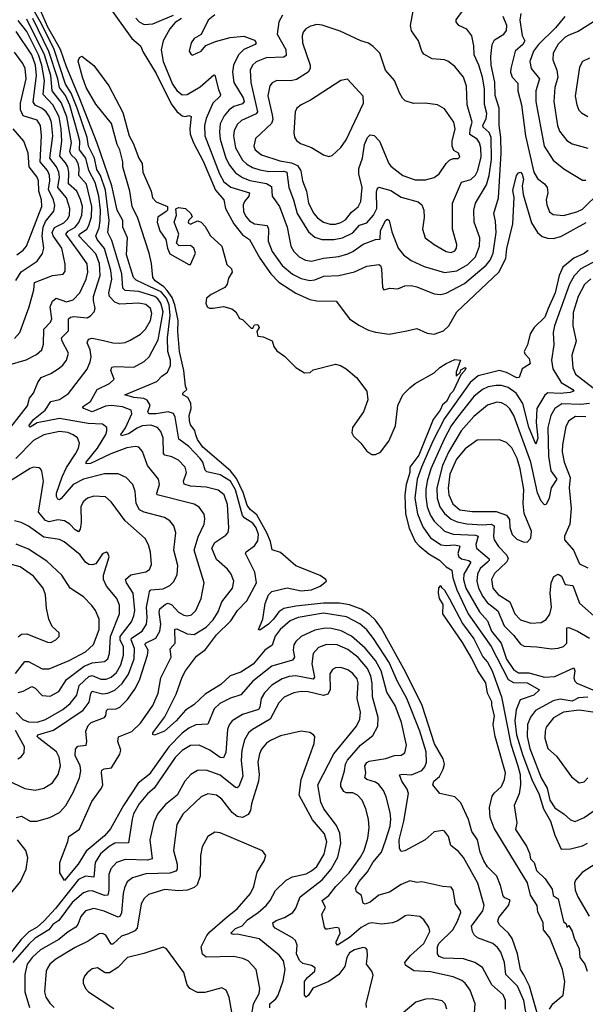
# Model space of a CAD drawing. Extents: x 1550320 to 1685906, y 509093 to 640511.
# Tile 123 of 256: x 1603515 to 1606791, y 568493 to 574198. Entities that reach past the tile are written whole.
import ezdxf

# ---------------------------------------------------------------- set-up
doc = ezdxf.new("R2010")
doc.units = 0

msp = doc.modelspace()

# ---------------------------------------------------------------- linework, layer by layer
at = {"layer": '0CON20XD'}
for points in [[(1606124.4, 573564.4), (1606135.2, 573605), (1606107.8, 573705), (1606103, 573813), (1606086, 573866), (1606035, 573927.5), (1605995, 573958.1), (1605975, 573966.5), (1605905, 573971.8), (1605855, 573999.2), (1605844.4, 574015), (1605825.6, 574075), (1605785, 574133.8), (1605777.8, 574165), (1605810.8, 574345)], [(1606328.7, 568465), (1606328.2, 568515), (1606315, 568548.1), (1606249.6, 568605), (1606195, 568706.5), (1606152, 568735), (1606085, 568756), (1605969.5, 568759.5), (1605945, 568770.5), (1605934.5, 568785), (1605935.5, 568825.5), (1605942.1, 568845), (1606023.6, 568925), (1606049.8, 568970.2), (1606070, 569025), (1606068.8, 569035), (1606039.2, 569075), (1606026.2, 569155), (1606015, 569172.5), (1605965, 569175.7), (1605845, 569203.2), (1605815, 569197.8), (1605775, 569207.8), (1605725, 569186.5), (1605656.9, 569143.1), (1605595, 569125.4), (1605545, 569083.8), (1605515, 569073.8), (1605505, 569079.2), (1605495, 569122.5), (1605465.4, 569145.4), (1605460.9, 569165), (1605481.1, 569205), (1605529.9, 569260.1), (1605561.1, 569315), (1605609.8, 569375), (1605636.3, 569445), (1605661, 569525), (1605665.2, 569565), (1605661.6, 569605), (1605637.3, 569695), (1605622.2, 569732.2), (1605595, 569766.2), (1605575, 569779.1), (1605525, 569794.7), (1605514.5, 569805), (1605520.4, 569835), (1605514.6, 569875), (1605525, 569894.4), (1605538.4, 569901.6), (1605635, 569917.3), (1605685, 569933.6), (1605723.7, 569936.3), (1605745, 569950.8), (1605754.6, 569995), (1605725.8, 570125), (1605690.3, 570225), (1605641.2, 570301.2), (1605608.3, 570425), (1605575, 570485.8), (1605515.9, 570555.9), (1605436.2, 570626.2), (1605377.1, 570657.1), (1605320.4, 570670.4), (1605285, 570671.7), (1605225, 570661.4), (1605144.5, 570625), (1605114.4, 570595.6), (1605103.3, 570575), (1605099.7, 570545), (1605106, 570505), (1605095, 570487.3), (1604975, 570451.4), (1604865.3, 570365), (1604795, 570286.5), (1604735, 570267.6), (1604673.4, 570236.6), (1604641.6, 570205), (1604604.5, 570115.5), (1604535, 570111.8), (1604495, 570093.1), (1604455, 570063.3), (1604377.7, 569985), (1604264.1, 569825), (1604200.5, 569775), (1604116, 569644), (1604040.3, 569509.7), (1604005, 569469.6), (1603899.4, 569380.6), (1603853.8, 569305), (1603775, 569210), (1603747.5, 569255), (1603746.2, 569315), (1603794.2, 569435.8), (1603800, 569465), (1603861.5, 569508.5), (1603932.4, 569667.6), (1603989.1, 569745), (1603995.4, 569765.4), (1603987.8, 569835), (1603991.2, 569848.8), (1604003.2, 569856.8), (1604046, 569864), (1604095, 569942.9), (1604100, 569965), (1604083.4, 570015), (1604087.1, 570042.9), (1604165, 570073.8), (1604215, 570121.9), (1604286.5, 570225), (1604317.2, 570295), (1604331.8, 570385), (1604391.6, 570505), (1604386.5, 570553.5), (1604415.9, 570585), (1604414.2, 570665.8), (1604425, 570668.1), (1604485, 570640.2), (1604524.8, 570635.2), (1604595, 570679.1), (1604635, 570720.4), (1604665, 570767.8), (1604685.3, 570825), (1604748.2, 570905), (1604754.6, 570945), (1604740.4, 570985), (1604718.5, 571015), (1604655, 571070), (1604628.1, 571135), (1604645, 571168.9), (1604709.5, 571210.5), (1604722.5, 571227.5), (1604726.1, 571253.9), (1604718.1, 571388.1), (1604699.2, 571445), (1604665, 571472.9), (1604595, 571489.8), (1604505, 571495.2), (1604467.4, 571507.4), (1604462.8, 571525), (1604480.4, 571575), (1604473.8, 571605), (1604435, 571646.8), (1604395, 571665.9), (1604355.3, 571675.3), (1604346.8, 571685), (1604345.3, 571775), (1604332, 571812), (1604313.3, 571835), (1604275, 571848.6), (1604225, 571844.4), (1604195, 571831.9), (1604145, 571798.4), (1604105, 571786), (1604101.2, 571795), (1604127.4, 571832.6), (1604164.1, 571915), (1604159.4, 571935), (1604110, 571955), (1604045, 571962.1), (1604011.2, 571958.8), (1603935, 571926.2), (1603885.7, 571945), (1603877.5, 571955), (1603924.9, 571985.1), (1603963.8, 572056.2), (1604035, 572090), (1604061.5, 572115), (1604043.1, 572165), (1604048, 572185), (1604065, 572189.2), (1604175, 572184.5), (1604235, 572217.8), (1604264.7, 572245.3), (1604316.3, 572343.7), (1604345.3, 572505), (1604332.7, 572555), (1604315, 572581.5), (1604297.4, 572595), (1604205, 572623.3), (1604125, 572629.5), (1604112, 572642), (1604105.7, 572725), (1604048.4, 572918.4), (1604024.9, 572964.9), (1604033, 573035), (1604010.9, 573210.9), (1603983.2, 573295), (1603960.6, 573330.6), (1603947.9, 573395), (1603912.3, 573465), (1603905.5, 573515), (1603847.3, 573685), (1603811.9, 573771.9), (1603779.9, 573825), (1603714.4, 574025), (1603641.3, 574175), (1603593.8, 574255)], [(1606451.7, 568415), (1606435, 568515.6), (1606398.2, 568598.2), (1606331.4, 568665), (1606323.4, 568735), (1606301.1, 568795), (1606282.4, 568822.4), (1606255.6, 568845), (1606167.4, 568877.4), (1606147.3, 568895), (1606137.8, 568915), (1606132.8, 568945), (1606198.3, 569035), (1606205.4, 569065.4), (1606168.9, 569195), (1606085, 569344.4), (1606057.4, 569377.4), (1606012.1, 569412.1), (1605998, 569465), (1605975, 569496.7), (1605965, 569500), (1605915, 569491.4), (1605863.6, 569446.4), (1605745, 569383.1), (1605725, 569378), (1605714.6, 569395), (1605712, 569445), (1605739.8, 569555), (1605766.8, 569715), (1605760.2, 569740.2), (1605728.2, 569785), (1605715, 569822.5), (1605732.9, 569827.1), (1605785, 569821.8), (1605845, 569847.7), (1605861.4, 569868.6), (1605871.1, 569895), (1605868.8, 569955), (1605833.4, 570075), (1605757.7, 570265), (1605702.5, 570362.5), (1605654.3, 570474.3), (1605565, 570611.9), (1605525, 570661.8), (1605485, 570696.9), (1605407.3, 570737.3), (1605275, 570760.2), (1605127.1, 570735), (1605081.8, 570715), (1605022.9, 570665), (1604995, 570625.6), (1604976.6, 570573.4), (1604934.6, 570545), (1604866.6, 570463.4), (1604795, 570418.3), (1604733.8, 570396.2), (1604679.2, 570345), (1604589.6, 570290.4), (1604522.6, 570227.4), (1604475, 570197.5), (1604420.8, 570135), (1604352.5, 570075), (1604295, 570052.2), (1604285.8, 570055.8), (1604285.6, 570065), (1604355, 570158.1), (1604420.1, 570289.9), (1604455, 570389.2), (1604475, 570424.4), (1604538.9, 570511.1), (1604590.6, 570549.4), (1604655, 570634.2), (1604736.9, 570715), (1604776, 570775), (1604830.1, 570829.9), (1604885.8, 570935), (1604877.7, 570997.7), (1604822.3, 571105), (1604826.7, 571115), (1604875, 571148.5), (1604895, 571178.6), (1604897.7, 571215), (1604885, 571253.6), (1604865, 571281.3), (1604819.4, 571309.4), (1604806, 571325), (1604765, 571473.2), (1604735.2, 571525), (1604675, 571561.2), (1604598, 571578), (1604588.5, 571588.5), (1604575.9, 571635), (1604560.6, 571655), (1604495, 571725.2), (1604436.9, 571766.9), (1604415.6, 571895), (1604405.4, 571915.4), (1604375, 571926.5), (1604305, 571913.8), (1604262, 571915), (1604257.3, 571925), (1604269.5, 571965), (1604253.2, 571993.2), (1604233, 572003), (1604175, 572009.1), (1604123.5, 572025), (1604308.9, 572101.1), (1604337.6, 572132.4), (1604370.8, 572155), (1604387.6, 572195), (1604387.7, 572225), (1604372.6, 572275), (1604370, 572355), (1604385.8, 572485), (1604380.7, 572545), (1604364.1, 572585), (1604335, 572620.6), (1604271.1, 572651.1), (1604189.2, 572689.2), (1604173.3, 572705), (1604134, 572835), (1604138.8, 572935), (1604112.9, 572995), (1604112.1, 573035), (1604079, 573095), (1604049.2, 573235), (1603962.7, 573482.7), (1603859.5, 573749.5), (1603785, 573924.7), (1603750.3, 574025), (1603708.8, 574101.2), (1603677.1, 574155), (1603636.9, 574246.9)], [(1604052.2, 574245), (1604165, 574088.9), (1604215, 574046.2), (1604230.2, 574010.2), (1604305, 573887.3), (1604391.1, 573711.1), (1604425, 573666.4), (1604455, 573640.7), (1604475, 573637.5), (1604495, 573643.5), (1604507.6, 573637.6), (1604500, 573565), (1604503, 573535), (1604521.7, 573485), (1604577.8, 573377.8), (1604649.7, 573209.7), (1604697.7, 573155), (1604707.3, 573105), (1604755, 573015.3), (1604805, 572952.4), (1604845, 572924.4), (1604905, 572815.4), (1604968.9, 572725), (1605016.4, 572676.4), (1605113.9, 572613.9), (1605195, 572576.2), (1605235, 572568.4), (1605348.1, 572568.1), (1605425.7, 572465.7), (1605478.3, 572428.3), (1605535, 572400), (1605575, 572387.8), (1605655, 572375.8), (1605757.5, 572395), (1605815, 572409.4), (1605875, 572382.2), (1605915, 572376.2), (1605970.6, 572395), (1606000, 572425), (1606046.9, 572505), (1606291.2, 572735), (1606331.1, 572815), (1606337.2, 572872.8), (1606371.1, 573015), (1606378.6, 573168.6), (1606371.2, 573208.8), (1606393.1, 573295), (1606405, 573311.2), (1606415, 573314), (1606425, 573303.3), (1606432.9, 573275), (1606425.6, 573235), (1606432.2, 573185), (1606480.5, 573020.5), (1606515, 572964.6), (1606541.5, 572941.5), (1606571.5, 572931.5), (1606605, 572930), (1606649, 572941), (1606796.7, 573023.3)], [(1604645, 574226.9), (1604606.4, 574195), (1604565, 574113.3), (1604525, 574088.8), (1604508, 574065), (1604496.7, 574016.7), (1604507, 573997), (1604515, 573993.3), (1604565, 574016), (1604592.1, 574047.9), (1604648.6, 574071.4), (1604734.8, 574095.2), (1604812.8, 574102.8), (1604875, 574080), (1604884.4, 574065), (1604877.8, 574055), (1604813.8, 574025), (1604782.5, 573995), (1604753, 573935), (1604747.3, 573895), (1604755.3, 573835), (1604809.3, 573745), (1604815.6, 573725), (1604805, 573711.2), (1604755, 573695.2), (1604728.4, 573675), (1604698.7, 573641.3), (1604676, 573595), (1604671.3, 573548.7), (1604675.2, 573505), (1604709.3, 573395), (1604729.8, 573355), (1604765, 573311.6), (1604805, 573283.9), (1604847.2, 573267.2), (1604945, 573249), (1604972.4, 573232.4), (1604977.7, 573175), (1605019.1, 573115), (1605063.7, 572995), (1605085.5, 572885), (1605102.5, 572855), (1605132.9, 572825), (1605171.2, 572805), (1605205, 572798.8), (1605275, 572815.8), (1605364.3, 572825.7), (1605415, 572841.8), (1605445, 572854.7), (1605505, 572898), (1605575, 572924.4), (1605603.6, 572926.4), (1605605, 572977.5), (1605635, 573035.6), (1605645, 573042.9), (1605655.5, 573035), (1605669.8, 572969.8), (1605707.3, 572875), (1605738.9, 572835), (1605782.4, 572802.4), (1605857.8, 572767.8), (1605975, 572734.2), (1606047.7, 572742.3), (1606111.3, 572778.7), (1606155.2, 572825), (1606178.4, 572885), (1606181.2, 572935), (1606147.9, 573025), (1606146.2, 573095), (1606155.5, 573135), (1606218.4, 573241.6), (1606234.9, 573295.1), (1606247.1, 573387.1), (1606245.4, 573515.4), (1606234.3, 573545), (1606199.4, 573575), (1606196.7, 573585), (1606216.4, 573626.4), (1606221.3, 573655), (1606206.4, 573706.4), (1606206.6, 573796.6), (1606195.2, 573865), (1606174.5, 573934.5), (1606146.6, 573995), (1606146.4, 574046.4), (1606133.6, 574105), (1606105, 574143.6), (1606059.4, 574165), (1606042.9, 574185), (1606043.6, 574196.4), (1606078.1, 574245)], [(1603445, 572196.7), (1603552.3, 572227.7), (1603611.1, 572258.9), (1603641.9, 572285), (1603652.4, 572317.6), (1603654.7, 572405), (1603692.3, 572445), (1603701.6, 572465), (1603690.8, 572535), (1603705, 572567.1), (1603725, 572583.8), (1603785, 572562.8), (1603825, 572574.7), (1603863.3, 572615), (1603900.6, 572695), (1603908.4, 572735), (1603905, 572784.2), (1603854.6, 572854.6), (1603782.1, 572955), (1603795, 572973.4), (1603836.7, 572995), (1603857.8, 573022.2), (1603873.6, 573065), (1603878.2, 573115), (1603867.1, 573157.1), (1603845, 573204.7), (1603797.4, 573247.4), (1603798.4, 573315), (1603792.8, 573345), (1603779.6, 573369.6), (1603746.7, 573406.7), (1603759.3, 573495), (1603755, 573566), (1603742.4, 573635), (1603706.1, 573705), (1603650.2, 573765), (1603658, 573845), (1603643.7, 573935), (1603623.5, 573995), (1603555, 574129.2), (1603505, 574194.2)], [(1603462.5, 571837.5), (1603559, 571961), (1603572.3, 572005), (1603595, 572034.6), (1603618.9, 572095), (1603639.5, 572125), (1603695, 572148.2), (1603736.5, 572175), (1603763.6, 572196.4), (1603786.4, 572225), (1603796.7, 572265), (1603760.2, 572335), (1603756, 572354), (1603797.6, 572395), (1603797.8, 572465), (1603809.4, 572475), (1603827.9, 572477.9), (1603905, 572471.2), (1603925, 572482.2), (1603945.3, 572504.7), (1603951.8, 572525), (1603941.6, 572571.6), (1603942.6, 572595), (1603980, 572715), (1603976.9, 572785), (1603955, 572841.3), (1603857.9, 572945), (1603861.2, 572955), (1603902.8, 572985), (1603915.2, 573005), (1603930.3, 573055), (1603931.8, 573115), (1603900.7, 573245), (1603857, 573295), (1603859.6, 573335), (1603853, 573365), (1603839.6, 573389.6), (1603813.3, 573415), (1603805.7, 573435), (1603814.6, 573485), (1603788.4, 573635), (1603755, 573718.4), (1603702.9, 573785), (1603694.5, 573875), (1603657.3, 573995), (1603555, 574201.1)], [(1603495, 569575.3), (1603525, 569583.6), (1603575, 569554.1), (1603613.3, 569553.3), (1603689.2, 569575), (1603744.4, 569605), (1603781.2, 569645), (1603825, 569720), (1603860.6, 569805), (1603868, 569845), (1603864.2, 569875), (1603835.2, 569935), (1603837.8, 569972.2), (1603852.3, 569987.7), (1603898.8, 569995), (1603903.8, 570015), (1603897.5, 570075), (1603911.3, 570108.7), (1603929.4, 570125), (1604005, 570154.5), (1604012.9, 570167.1), (1604017.1, 570195), (1604025, 570203.6), (1604073.3, 570205), (1604095, 570215.4), (1604140, 570260), (1604181.9, 570318.1), (1604208.8, 570371.2), (1604255.8, 570515), (1604258.2, 570545), (1604240.5, 570575), (1604243.1, 570585), (1604302.8, 570615), (1604327.1, 570655), (1604332.5, 570695), (1604322.3, 570765), (1604325.9, 570784.1), (1604358.4, 570811.6), (1604375, 570816.3), (1604395, 570807.6), (1604433.6, 570765), (1604465, 570746.8), (1604485, 570744), (1604509.9, 570750.1), (1604535.2, 570774.8), (1604565.4, 570845), (1604582.3, 570935), (1604525.9, 571125), (1604548.8, 571201.2), (1604583.1, 571275), (1604587.7, 571305), (1604583.3, 571333.3), (1604555, 571373.5), (1604525, 571391.3), (1604310.8, 571445), (1604308.1, 571455), (1604324.6, 571505), (1604319.6, 571535), (1604255, 571614.3), (1604225.8, 571695.8), (1604205, 571720.5), (1604185, 571725.4), (1604135, 571717.4), (1604041.7, 571681.7), (1603925, 571625.7), (1603900, 571625), (1603900.3, 571635), (1603965.1, 571714.9), (1604013.3, 571795), (1604020, 571815), (1604018.5, 571835), (1603995, 571853.6), (1603911.7, 571858.3), (1603745, 571887.6), (1603615, 571862), (1603575, 571837.8), (1603567.8, 571845), (1603595, 571881.3), (1603662.4, 571935), (1603694.7, 571985.3), (1603745, 571998.2), (1603797.2, 572032.8), (1603906.1, 572173.9), (1603923.6, 572215), (1603928.4, 572245), (1603923, 572285), (1603904.7, 572325), (1603912.6, 572347.4), (1603935, 572352.7), (1603999.7, 572339.7), (1604055, 572325.9), (1604095, 572324.7), (1604125, 572328.2), (1604155, 572340.3), (1604215, 572376.9), (1604243.2, 572405), (1604271.9, 572455), (1604280.2, 572495), (1604271.4, 572525), (1604245, 572547), (1604205, 572556.4), (1604095, 572548.9), (1604065, 572562.2), (1604034, 572595), (1604030, 572615), (1604049, 572695), (1604042.6, 572745), (1604005, 572871.8), (1603963.9, 572925), (1603956.1, 572945), (1603975, 572992.2), (1603981.7, 573035), (1603982.2, 573095), (1603972.3, 573175), (1603951.5, 573255), (1603914.4, 573325), (1603898, 573395), (1603861.8, 573445), (1603863.2, 573495), (1603851, 573539), (1603805, 573703.8), (1603779.1, 573759.1), (1603744.2, 573805), (1603734.7, 573855), (1603684.2, 574014.2), (1603591.3, 574205)], [(1604187.3, 574207.3), (1604207.3, 574185), (1604235, 574171.1), (1604285, 574173.5), (1604405, 574225.2)], [(1604452.1, 574205), (1604415, 574181.8), (1604384.2, 574145), (1604345.3, 574075), (1604333.6, 574023.6), (1604345.2, 573955), (1604399.2, 573825), (1604425, 573787.1), (1604455, 573762.7), (1604485, 573765.4), (1604560.3, 573809.7), (1604638.3, 573878.3), (1604645.8, 573875.8), (1604665.5, 573794.5), (1604677.7, 573765), (1604675.4, 573755), (1604634.2, 573715), (1604594, 573625), (1604585.2, 573584.8), (1604587.5, 573525), (1604672.5, 573305), (1604697.8, 573257.8), (1604737.8, 573227.8), (1604845.5, 573195), (1604842.3, 573175), (1604816.2, 573145), (1604808.4, 573125), (1604811.8, 573085), (1604826, 573055), (1604845, 573033.3), (1604875, 573016.2), (1604947.9, 573005), (1604955.8, 572985), (1604954.8, 572915), (1604977.6, 572855), (1605035, 572774.1), (1605095, 572724.2), (1605145, 572698.6), (1605195, 572686), (1605225, 572690.7), (1605277.2, 572712.8), (1605364.3, 572715.7), (1605455, 572736.4), (1605525, 572770.7), (1605595, 572778.9), (1605605, 572773.8), (1605611.5, 572755), (1605616, 572646), (1605625, 572633.8), (1605658.3, 572641.7), (1605705, 572638.9), (1605745, 572655.5), (1605781.8, 572658.2), (1605815, 572650.8), (1605915, 572609.2), (1605955, 572606.1), (1605985, 572613.2), (1606091, 572669), (1606216.4, 572775), (1606240.8, 572805), (1606258.4, 572845), (1606275.2, 572965), (1606271.5, 573031.5), (1606260.4, 573075), (1606288.2, 573165), (1606304.6, 573425.4), (1606302.5, 573515), (1606292.9, 573587.1), (1606292.9, 573685), (1606269.5, 573759.5), (1606267, 573837), (1606245.2, 573935), (1606243.3, 573985), (1606251.8, 574055), (1606265, 574080.8), (1606318.8, 574115), (1606334, 574135), (1606336, 574165), (1606315.8, 574215.8)], [(1605036.7, 574225), (1605015.5, 574185), (1605006.9, 574115), (1605056.4, 574025), (1605058.5, 573991.5), (1605045, 573981.9), (1604942.7, 573977.3), (1604885, 573954.1), (1604864.1, 573935), (1604850, 573905), (1604853.5, 573833.5), (1604892.4, 573665), (1604885, 573652.1), (1604799.1, 573615), (1604775, 573591.5), (1604757.5, 573555), (1604752.3, 573525), (1604764, 573455), (1604805, 573384.7), (1604830.7, 573360.7), (1604862.5, 573342.5), (1604905, 573327.9), (1604958.8, 573318.8), (1605045, 573320.4), (1605062.8, 573315), (1605073.8, 573225), (1605101.7, 573155), (1605122, 573075), (1605188.5, 572968.5), (1605225, 572938.4), (1605265, 572924.7), (1605335, 572924.3), (1605385, 572933.5), (1605445, 572963.2), (1605482.2, 573007.8), (1605525, 573020.8), (1605565, 573065.5), (1605582.9, 573105), (1605581.7, 573198.3), (1605585, 573216.2), (1605595, 573227.5), (1605665, 573207.5), (1605725, 573170.3), (1605822.8, 573142.8), (1605844.5, 573125), (1605856.2, 573095), (1605857.4, 573052.6), (1605847.3, 572985), (1605864.5, 572935), (1605915.4, 572895.4), (1605985, 572854.2), (1606015, 572850), (1606035, 572859.2), (1606045.6, 572875), (1606046.9, 572895), (1606021.1, 572985), (1606022.3, 573135), (1606073.8, 573256.2), (1606128.3, 573271.7), (1606155, 573297.1), (1606168.3, 573325), (1606187.1, 573402.9), (1606185.9, 573455), (1606177.4, 573485), (1606164.7, 573505), (1606122.9, 573532.9), (1606124.4, 573564.4)], [(1606418.1, 574235), (1606411.7, 574195), (1606425.9, 574105.9), (1606441.2, 574075), (1606429.5, 574055), (1606385.7, 574015), (1606359.2, 573915), (1606357.8, 573895), (1606367, 573865), (1606400.7, 573830.7), (1606400.8, 573785), (1606421.6, 573705), (1606445.2, 573525), (1606493.5, 573315), (1606515, 573277.3), (1606555, 573246.2), (1606570, 573225), (1606574.6, 573195), (1606564.7, 573155), (1606567.7, 573125), (1606583.5, 573085), (1606605, 573068.5), (1606665, 573063.9), (1606742.5, 573085), (1606775, 573100.3), (1606875, 573198)], [(1606672.7, 574217.3), (1606618.7, 574151.3), (1606520.8, 574055), (1606490.8, 574015), (1606470.3, 573955), (1606476.9, 573915), (1606525.3, 573855), (1606504.7, 573785), (1606504.1, 573725), (1606553.5, 573465), (1606605, 573384.5), (1606666.2, 573333.8), (1606775, 573268.6), (1606795, 573268.1)], [(1606838.2, 574185), (1606750.1, 574129.9), (1606695, 574109.4), (1606675, 574096), (1606635, 574057.1), (1606605.9, 574005), (1606602.2, 573965), (1606625.9, 573905.9), (1606632.2, 573865), (1606613.8, 573805), (1606609.4, 573725), (1606630.8, 573585), (1606641.7, 573551.7), (1606685, 573497.5), (1606715, 573478.8), (1606805, 573454.4)], [(1603485, 572350), (1603514.6, 572385), (1603570, 572535), (1603596.2, 572633.8), (1603600.4, 572675), (1603705, 572716.2), (1603765.7, 572724.3), (1603778.1, 572741.9), (1603777.5, 572782.5), (1603758.9, 572875), (1603709.3, 572945), (1603703, 572965), (1603715.6, 572994.4), (1603769.8, 573020.2), (1603793.4, 573045), (1603802.7, 573065), (1603804.3, 573105), (1603785, 573165.4), (1603735.5, 573225), (1603744.6, 573285), (1603740.6, 573315), (1603727.2, 573345), (1603689.9, 573395), (1603705.6, 573524.4), (1603698.4, 573601.6), (1603686.8, 573635), (1603667.3, 573665), (1603645, 573684), (1603603.4, 573703.4), (1603592.2, 573722.2), (1603612.2, 573875), (1603606.3, 573935), (1603585, 573994.7), (1603495, 574129.5)], [(1605314, 573014), (1605345, 573014.3), (1605375, 573022.3), (1605401.3, 573038.7), (1605437.4, 573082.6), (1605475.5, 573114.5), (1605490.6, 573145), (1605499.2, 573225), (1605478.9, 573305), (1605478.6, 573335), (1605500, 573395), (1605512.4, 573475), (1605530, 573515), (1605545, 573530.6), (1605567.5, 573527.5), (1605599.1, 573495), (1605652.7, 573365), (1605665, 573349.1), (1605734.4, 573295), (1605805, 573269.7), (1605865, 573269.6), (1605916.4, 573283.6), (1605945.2, 573304.8), (1605984.7, 573365.3), (1606005, 573384.4), (1606025, 573392.9), (1606055.5, 573394.5), (1606065, 573403.3), (1606056.7, 573425), (1606029.7, 573439.7), (1606020.5, 573465), (1606020.8, 573495), (1606036.4, 573565), (1606030.4, 573605), (1605975, 573681.9), (1605935.8, 573704.2), (1605864.4, 573714.4), (1605795, 573712.5), (1605748.3, 573728.3), (1605732.8, 573742.8), (1605715, 573774.2), (1605686.7, 573846.7), (1605633.6, 573905), (1605600.8, 574005), (1605562.8, 574042.8), (1605535, 574061.4), (1605490, 574075), (1605371.1, 574131.1), (1605267, 574167), (1605235, 574170.4), (1605198.8, 574161.2), (1605172, 574145), (1605156.9, 574125), (1605151.5, 574105), (1605152.7, 574065), (1605196.8, 573935), (1605196.8, 573915), (1605185.5, 573895), (1605117.6, 573852.4), (1605085, 573844.1), (1605005, 573845.5), (1604977.8, 573832.2), (1604964.5, 573815), (1604952.1, 573757.9), (1604977.7, 573647.7), (1604981, 573619), (1604972.6, 573597.4), (1604881.1, 573508.9), (1604871.5, 573465), (1604878.1, 573445), (1604915, 573415.6), (1605021.2, 573381.2), (1605089.4, 573369.4), (1605123.8, 573353.8), (1605142.3, 573322.3), (1605153.4, 573265), (1605175.2, 573205.2), (1605187.5, 573135), (1605217.7, 573075), (1605240.1, 573050.1), (1605275, 573025.9), (1605314, 573014)], [(1603492.6, 572687.4), (1603522.3, 572737.7), (1603615, 572799.3), (1603646.7, 572843.3), (1603653.8, 572875), (1603644.5, 572945), (1603650.5, 572995), (1603665, 573029.2), (1603711.6, 573088.4), (1603718.5, 573121.5), (1603710.9, 573155), (1603681.1, 573215), (1603689.6, 573265), (1603687, 573297), (1603674.8, 573325), (1603634.1, 573374.1), (1603641.7, 573525), (1603634.8, 573585), (1603615, 573616.2), (1603535, 573641.4), (1603518.3, 573675), (1603519.2, 573715), (1603552.3, 573855), (1603546.7, 573915), (1603532.2, 573945), (1603485, 574010.8)], [(1604112.5, 573345), (1604112.5, 573375), (1604094.1, 573445), (1604079.8, 573475), (1604046.1, 573596.1), (1603955, 573709.5), (1603900, 573805), (1603877.5, 573865), (1603853, 573957), (1603860.7, 573979.3), (1603875, 573986.2), (1603945, 573933.3), (1604030.4, 573815), (1604111.1, 573661.1), (1604147.8, 573525), (1604172.6, 573482.6), (1604205.3, 573395), (1604224.1, 573364.1), (1604227.7, 573315), (1604275.8, 573205), (1604284.2, 573165), (1604305, 573142.5), (1604370, 573115), (1604370, 573095), (1604363, 573087), (1604315, 573053.3), (1604310.5, 573025), (1604326.7, 572975), (1604361.9, 572925), (1604370, 572875), (1604385, 572841.2), (1604495, 572780), (1604505, 572780), (1604532.5, 572845), (1604522.5, 572875), (1604505, 572890), (1604438.3, 572888.3), (1604423.6, 572903.6), (1604436.7, 572955), (1604410, 573025), (1604422.5, 573065), (1604418.3, 573101.7), (1604435, 573110), (1604475, 573103.8), (1604506, 573075), (1604513.8, 573055), (1604492.5, 573035), (1604490.7, 573020.7), (1604505, 573013.8), (1604545, 573032.5), (1604565, 573025.8), (1604589.8, 572999.8), (1604620, 572945), (1604686.5, 572886.5), (1604715, 572780), (1604742.5, 572755), (1604746.2, 572735), (1604725, 572700), (1604716.7, 572665), (1604703.9, 572646.1), (1604623.9, 572606.1), (1604597.5, 572585), (1604593.6, 572556.4), (1604600, 572535), (1604615, 572526.2), (1604635, 572526.2), (1604695, 572536.2), (1604743.6, 572523.6), (1604766.1, 572506.1), (1604787, 572467), (1604805, 572460), (1604855, 572410), (1604865, 572410), (1604875, 572430), (1604895, 572432.5), (1604902.5, 572415), (1604888.3, 572391.7), (1604893.6, 572363.6), (1604925, 572360), (1604976.4, 572336.4), (1604986.7, 572305), (1605005, 572280), (1605049.3, 572249.3), (1605115, 572182.5), (1605165, 572152.5), (1605197, 572153), (1605215, 572170), (1605345, 572201.2), (1605373.9, 572193.9), (1605405.8, 572175.8), (1605466.2, 572125), (1605525.7, 572045.7), (1605532, 571995), (1605505.5, 571925), (1605443.3, 571835), (1605437.8, 571805), (1605448.1, 571785), (1605491.1, 571745), (1605525, 571698.1), (1605555, 571677.8), (1605575, 571678.9), (1605605, 571693.1), (1605653.1, 571755), (1605691.9, 571845), (1605705, 571962.5), (1605733.8, 572025), (1605774.2, 572065.8), (1605805, 572090), (1605915, 572151.2), (1605947.7, 572182.3), (1605985, 572206.2), (1606035, 572228.8), (1606067.5, 572225), (1606043.3, 572155), (1606043.3, 572133.3), (1606066.7, 572153.3), (1606070, 572170), (1606095, 572183.3), (1606099.5, 572179.5), (1606094, 572165), (1606069.3, 572140.7), (1606026.3, 572045), (1606010.7, 572029.3), (1605986.6, 571985), (1605964.2, 571965.8), (1605949.6, 571935), (1605909.4, 571880.6), (1605827.5, 571675), (1605775.2, 571605), (1605774.4, 571575), (1605753.7, 571505), (1605746.6, 571445), (1605748.7, 571335), (1605771.6, 571251.6), (1605806.3, 571175), (1605828.6, 571148.6), (1605885, 571102.7), (1605945.8, 571065.8), (1605985, 571027.3), (1606018.3, 571008.3), (1606024.1, 570965), (1606047.8, 570895), (1606113.1, 570755), (1606245.4, 570565.4), (1606345.1, 570375.1), (1606375, 570358.4), (1606454.4, 570355), (1606526.7, 570315), (1606494, 570285), (1606413.5, 570256.5), (1606389.9, 570200.1), (1606383, 570135), (1606393, 570055), (1606430.1, 569935), (1606486.1, 569785), (1606521.2, 569715), (1606548.5, 569625), (1606589.1, 569555), (1606613.8, 569473.8), (1606652.1, 569392.1), (1606705, 569394.7), (1606775, 569411.5), (1606803.9, 569426.1)], [(1606815, 573974.4), (1606774.3, 573955), (1606757.8, 573922.2), (1606732.2, 573755), (1606741.5, 573705), (1606754.7, 573674.7), (1606768.8, 573658.8), (1606805, 573637.9)], [(1605305, 573405.7), (1605325, 573410.8), (1605375, 573458.1), (1605405, 573502.2), (1605506.5, 573715), (1605504.2, 573755), (1605414.2, 573854.2), (1605375, 573845.8), (1605198.8, 573731.2), (1605145.3, 573704.7), (1605120, 573685), (1605109.5, 573665), (1605102.4, 573542.4), (1605107.1, 573517.1), (1605118.8, 573498.8), (1605141.7, 573481.7), (1605205, 573457.5), (1605275, 573415.6), (1605305, 573405.7)], [(1603498.5, 572835), (1603535, 572862), (1603554.7, 572885), (1603642.5, 573115), (1603641.6, 573155), (1603625.2, 573205), (1603622.7, 573265), (1603615, 573286.2), (1603568.7, 573345), (1603564.2, 573425), (1603538.8, 573495), (1603476.6, 573566.6)], [(1606514.9, 568435), (1606468.1, 568598.1), (1606435, 568664.2), (1606415.7, 568695), (1606399.2, 568785), (1606368.1, 568875), (1606346, 568906), (1606293.3, 568953.3), (1606284, 568974), (1606290.9, 568995), (1606346, 569065), (1606355.8, 569095.8), (1606325, 569109.4), (1606315, 569122.2), (1606300.8, 569180.8), (1606278.9, 569235), (1606225, 569290.4), (1606203.3, 569323.3), (1606182.6, 569375), (1606166.2, 569446.2), (1606134.7, 569495), (1606114, 569564), (1606069.7, 569659.7), (1606035, 569695.9), (1605949.2, 569715), (1605907.5, 569765), (1605914.5, 569785), (1605946.9, 569813.1), (1605968.1, 569855), (1605975.3, 569885), (1605967.2, 569915), (1605918.4, 570001.6), (1605846.4, 570225), (1605752.5, 570415), (1605611.4, 570671.4), (1605575, 570718.4), (1605540.8, 570750.8), (1605493.1, 570783.1), (1605425, 570808.3), (1605367.1, 570817.1), (1605275, 570817), (1605115, 570800), (1605045, 570786.2), (1605015, 570767.9), (1604985.2, 570725), (1604955, 570695.3), (1604905, 570660), (1604898, 570665), (1604922.5, 570725), (1604936.2, 570815), (1604956, 570865), (1604975.6, 570884.4), (1605065, 570905.2), (1605145, 570888.9), (1605204.8, 570895.2), (1605255.5, 570915), (1605291.8, 570945), (1605288.2, 570955), (1605255, 570976.7), (1605114.2, 571034.2), (1605025, 571110), (1604976.8, 571126.8), (1604967, 571175), (1604946.8, 571225), (1604888.7, 571328.7), (1604849.3, 571359.3), (1604831.4, 571385), (1604808.4, 571458.4), (1604769.6, 571539.6), (1604735, 571583.8), (1604575, 571721.3), (1604544.1, 571765), (1604535, 571792.5), (1604528.5, 571818.5), (1604505, 571850), (1604497.8, 571875), (1604497.1, 571905), (1604508, 571945), (1604505.8, 571975.8), (1604488.7, 572008.7), (1604458.8, 572025), (1604458.8, 572035), (1604483.3, 572055), (1604474.2, 572075), (1604464.6, 572165), (1604440, 572275), (1604430.9, 572390.9), (1604432.3, 572455), (1604413.5, 572545), (1604397.8, 572587.8), (1604369.3, 572629.3), (1604349.9, 572649.9), (1604298.5, 572685), (1604286, 572705), (1604278.8, 572785), (1604265.3, 572845), (1604198.3, 573048.3), (1604165.6, 573115), (1604152.3, 573205), (1604112.5, 573345)], [(1606808.3, 572861.7), (1606785, 572842.7), (1606725, 572815.6), (1606661.5, 572765), (1606639.3, 572715), (1606617, 572615), (1606575.2, 572524.8), (1606556.8, 572475), (1606494.6, 572415), (1606471.8, 572378.2), (1606455.9, 572314.1), (1606437.5, 572275), (1606441.6, 572261.6), (1606465.5, 572235), (1606471.2, 572205), (1606425.8, 572174.2), (1606407.5, 572125), (1606395, 572123.4), (1606335, 572153), (1606295, 572164.8), (1606171.2, 572135), (1606125, 572096.4), (1605975, 571886.6), (1605908.2, 571755), (1605841.4, 571605), (1605816.9, 571535), (1605804.5, 571425.5), (1605818.5, 571335), (1605850.5, 571260.5), (1605895, 571196.3), (1605955.4, 571155.4), (1605985, 571151.3), (1606035.8, 571155.8), (1606060.1, 571150.1), (1606065.3, 571145), (1606053.3, 571105), (1606058, 571085), (1606073.1, 571075), (1606116.4, 571065), (1606127.6, 571055), (1606086.8, 570985), (1606085.5, 570955), (1606099.7, 570905), (1606177.4, 570767.4), (1606225.4, 570715.4), (1606247.3, 570655), (1606303.3, 570585), (1606335, 570493.2), (1606375, 570433.6), (1606405, 570413.3), (1606465, 570413.4), (1606555, 570388.9), (1606615, 570391.6), (1606725, 570442), (1606730, 570425), (1606725.3, 570385.3), (1606730.8, 570365), (1606743, 570353), (1606835.4, 570315.4)], [(1606863.1, 572806.9), (1606765, 572754.3), (1606726.5, 572713.5), (1606699.4, 572665), (1606613, 572425), (1606604.7, 572385), (1606608.9, 572315), (1606594.8, 572225), (1606603.3, 572175), (1606651.1, 572095), (1606718.6, 572055), (1606725.7, 572045), (1606702.8, 572037.2), (1606645, 572032.3), (1606574.2, 572035.8), (1606556.6, 572023.4), (1606511.2, 571945), (1606507.4, 571865), (1606516.6, 571773.4), (1606505, 571738.8), (1606465, 571837.8), (1606430.1, 571975), (1606391.6, 572035), (1606345, 572067.6), (1606305, 572078.7), (1606275, 572079), (1606229, 572071), (1606195.5, 572055), (1606144.8, 572015.2), (1606050.2, 571895), (1606014.5, 571845), (1605972.8, 571767.2), (1605895.5, 571595), (1605874.2, 571525), (1605867.3, 571475), (1605866.9, 571433.1), (1605876, 571376), (1605894.4, 571325), (1605915, 571291.6), (1605975, 571234.3), (1606025, 571217.3), (1606155, 571210.4), (1606170.8, 571205), (1606157.4, 571157.4), (1606160.7, 571135), (1606234.1, 571075), (1606234.1, 571065), (1606225.3, 571055), (1606182.5, 571017.5), (1606167.3, 570985), (1606162.6, 570945), (1606173, 570905), (1606196.7, 570856.7), (1606222, 570822), (1606283.7, 570773.7), (1606320.5, 570685), (1606375, 570630.9), (1606415, 570579.5), (1606437.3, 570567.3), (1606510, 570565), (1606595, 570553.3), (1606635, 570555.6), (1606664.6, 570565.4), (1606683.8, 570586.2), (1606684.3, 570675), (1606695, 570677.1), (1606745.9, 570655.9), (1606815, 570614.1)], [(1606822.7, 572697.3), (1606786.3, 572663.7), (1606750, 572595), (1606721, 572501), (1606718.6, 572425), (1606737.6, 572335), (1606713.1, 572255), (1606718.9, 572181.1), (1606735, 572143.3), (1606835.9, 572065)], [(1606815, 571974.3), (1606765, 571968.8), (1606655, 571972.1), (1606615, 571945.3), (1606591.7, 571905), (1606573.6, 571835), (1606578.2, 571668.2), (1606592.2, 571585), (1606625.8, 571535), (1606593.4, 571485), (1606582.5, 571425), (1606565, 571388.8), (1606555, 571387.1), (1606535, 571407.8), (1606515, 571456.7), (1606475, 571634.5), (1606377.1, 571905), (1606354.1, 571944.1), (1606335, 571962.8), (1606305, 571977.5), (1606278.3, 571981.7), (1606225, 571964), (1606145, 571898.7), (1606072.3, 571815), (1605997.9, 571692.1), (1605963.7, 571615), (1605931.3, 571485), (1605933.4, 571425), (1605949.1, 571375), (1605975, 571337.6), (1606014.3, 571304.3), (1606048, 571288), (1606105, 571276.3), (1606195, 571271), (1606245.2, 571275.2), (1606264, 571265), (1606260, 571205), (1606264.1, 571185), (1606288.7, 571145), (1606337.1, 571095), (1606344.7, 571075), (1606334.7, 571055), (1606265, 570989.2), (1606247.4, 570955), (1606254.8, 570904.8), (1606286.8, 570866.8)], [(1606795, 571897.4), (1606735, 571899.7), (1606695.3, 571874.7), (1606678.2, 571841.8), (1606658.9, 571735), (1606657.7, 571695), (1606669.2, 571635), (1606702.6, 571545), (1606697.9, 571485), (1606708.8, 571365), (1606702.3, 571275), (1606670, 571205), (1606670, 571185), (1606723.3, 571125), (1606758.5, 571045), (1606805, 571022.5)], [(1604262, 570862), (1604265.7, 570884.3), (1604274.8, 570895.2), (1604345, 570901.1), (1604385, 570918.8), (1604407.3, 570942.7), (1604426.4, 570983.6), (1604430.7, 571035), (1604408.2, 571125), (1604418.5, 571225), (1604408.2, 571265), (1604385, 571294.5), (1604353.5, 571313.5), (1604235, 571343.8), (1604208.3, 571358.3), (1604188.4, 571395), (1604182.7, 571465), (1604169.2, 571505), (1604132.2, 571545), (1604085, 571566.7), (1604005, 571567.4), (1603884.1, 571535.9), (1603825, 571505.8), (1603755, 571422.9), (1603745, 571416.9), (1603735, 571420), (1603726.9, 571435), (1603727.6, 571455), (1603760.1, 571549.9), (1603785.7, 571604.3), (1603837.2, 571682.8), (1603855.4, 571715), (1603861.2, 571745), (1603848.5, 571775), (1603825, 571793.1), (1603794, 571806), (1603745, 571811.6), (1603655, 571792.5), (1603595, 571760.6), (1603491.9, 571655)], [(1606455, 571171.1), (1606475.4, 571194.6), (1606480, 571235), (1606436.7, 571336.7), (1606431.2, 571395), (1606434.8, 571475), (1606413.8, 571595), (1606396, 571655), (1606365, 571716.7), (1606335, 571747.5), (1606295, 571764.3), (1606165, 571760.8), (1606095, 571710.9), (1606045, 571650.9), (1606005.6, 571565), (1605996.8, 571483.2), (1606000.5, 571445), (1606023.7, 571393.7), (1606065, 571358.7), (1606135, 571347.6), (1606275, 571348.9), (1606335, 571326.9), (1606352.3, 571302.3), (1606354.7, 571255), (1606367.5, 571215), (1606395, 571187.7), (1606431.8, 571171.8), (1606455, 571171.1)], [(1603495, 570183.1), (1603533.2, 570143.2), (1603565, 570129.4), (1603615, 570127), (1603665, 570143.9), (1603765, 570201), (1603807.5, 570235), (1603845.7, 570285), (1603859.7, 570340.3), (1603915, 570391.5), (1603935, 570398), (1603985, 570376.5), (1604015, 570376), (1604045, 570387.8), (1604075, 570414.7), (1604100.9, 570459.1), (1604115.8, 570515), (1604115.2, 570565), (1604097, 570605), (1604096.9, 570625), (1604161.3, 570708.7), (1604176.4, 570743.6), (1604181.8, 570775), (1604171.9, 570875), (1604133.9, 570935), (1604127.9, 570955), (1604158.5, 570981.5), (1604245, 570999.1), (1604267.4, 571012.6), (1604278, 571042), (1604272.1, 571112.1), (1604261.1, 571155), (1604241.2, 571191.2), (1604124.8, 571294.8), (1604044.4, 571405), (1604012.5, 571432.5), (1603945, 571438.2), (1603907.1, 571425), (1603881.8, 571405), (1603869.3, 571375), (1603870, 571285), (1603864.1, 571245.9), (1603855, 571231.5), (1603835, 571241.6), (1603805, 571275.3), (1603775, 571294.8), (1603735, 571299.8), (1603685, 571287.7), (1603665, 571295.3), (1603623.2, 571345), (1603652.9, 571525), (1603642.1, 571582.1), (1603635.6, 571595.6), (1603625, 571600.8), (1603595, 571605.6), (1603575, 571598.2), (1603445, 571517.3)], [(1603505, 570299.8), (1603535, 570307.9), (1603585, 570333.8), (1603604.7, 570324.7), (1603645, 570281.9), (1603690.9, 570279.1), (1603742.2, 570305), (1603784.8, 570375.2), (1603887.5, 570452.5), (1603935, 570470.6), (1604005, 570479.2), (1604024.5, 570495), (1604035.3, 570525), (1604040.2, 570625), (1604092.3, 570755), (1604092.7, 570805), (1604077.2, 570845), (1604017.5, 570915), (1603999.6, 570955), (1604000.6, 570979.4), (1604033.3, 571085), (1604025, 571107.5), (1604015, 571112.5), (1603995, 571102.5), (1603955.7, 571044.3), (1603935, 571038.6), (1603915, 571041.5), (1603895.3, 571055.3), (1603865, 571097.9), (1603772.9, 571172.9), (1603745, 571186), (1603655, 571199.6), (1603565, 571262.7), (1603523.8, 571283.8), (1603485, 571294.4)], [(1603489.7, 570410.3), (1603545, 570479.3), (1603565, 570480), (1603645, 570437.1), (1603685, 570437.2), (1603801.5, 570485), (1603895, 570534.3), (1603942.8, 570577.2), (1603974.1, 570665), (1603975.3, 570725.3), (1603953.3, 570775), (1603933.4, 570803.4), (1603883.6, 570853.6), (1603806.9, 570905), (1603759.6, 570979.6), (1603671.4, 571061.4), (1603565, 571129.7), (1603495, 571158.8)], [(1603505, 570622.7), (1603525, 570637.1), (1603555, 570639.6), (1603675, 570591.2), (1603695, 570588.8), (1603723.3, 570605), (1603743.3, 570625), (1603742.5, 570645), (1603701.7, 570681.7), (1603684.2, 570725), (1603669.2, 570789.2), (1603663.9, 570865), (1603650, 570905), (1603595, 570974.5), (1603517.8, 571027.8), (1603445, 571046.6)], [(1606286.8, 570866.8), (1606354.2, 570824.2), (1606383.4, 570755), (1606415, 570720.9), (1606475, 570701.3), (1606535, 570705.3), (1606565, 570722.7), (1606586.3, 570753.7), (1606594.8, 570795), (1606587.6, 570875), (1606594, 570935), (1606608.4, 570971.6), (1606635, 570984.5), (1606653.4, 570973.4), (1606675, 570925.6), (1606718.7, 570918.7), (1606757.1, 570817.1), (1606857.9, 570727.9)], [(1606584.3, 568465), (1606603.3, 568495), (1606663.8, 568546.2), (1606672.5, 568625), (1606660, 568695), (1606585, 568877.8), (1606549.6, 568925), (1606546.5, 568965), (1606529.3, 569000.7), (1606516.2, 569026.2), (1606512.7, 569065), (1606474.3, 569125), (1606456.5, 569196.5), (1606264.1, 569514.1), (1606240.2, 569575), (1606235.8, 569634.2), (1606251.2, 569698.8), (1606262.8, 569717.2), (1606305.3, 569755), (1606323.1, 569795), (1606328.9, 569835), (1606269.1, 570045), (1606257.8, 570115), (1606265.6, 570165), (1606248.9, 570225), (1606249.4, 570245), (1606225, 570296.7), (1606215.6, 570355), (1606168.8, 570425), (1606133.1, 570496.9), (1606080.2, 570590.2), (1605966.7, 570755), (1605968.6, 570808.6), (1605946.2, 570845), (1605941.2, 570875), (1605943.6, 570906.4), (1605955, 570920), (1605957.5, 570907.5), (1605975, 570893.3), (1606005, 570842), (1606079.5, 570699.5), (1606145, 570610.5), (1606197, 570507), (1606225, 570475.5), (1606251.8, 570425), (1606306.5, 570275), (1606360.3, 570000.3), (1606400.5, 569875), (1606413, 569825), (1606416.3, 569765), (1606407.4, 569712.6), (1606379.4, 569645), (1606394, 569545), (1606386.7, 569505), (1606449.8, 569409.8), (1606468.8, 569368.8), (1606473.9, 569335), (1606495.2, 569315.2), (1606508.4, 569268.4), (1606559.1, 569219.1), (1606599.5, 569159.5), (1606605, 569123.3), (1606633.3, 569103.3), (1606665, 568972.5), (1606680, 568960), (1606685, 568940), (1606695, 568950), (1606715, 568917.5), (1606726.7, 568876.7), (1606756.2, 568815), (1606758.8, 568765), (1606788.6, 568725), (1606801.9, 568685)], [(1603405, 569809.4), (1603545, 569743.1), (1603605, 569734.5), (1603655.3, 569744.7), (1603705, 569776.9), (1603738.2, 569825), (1603751.5, 569875), (1603742.7, 569925), (1603728.6, 569955), (1603624.7, 570035), (1603616.2, 570045), (1603618.9, 570055), (1603709.6, 570080.4), (1603882.3, 570197.7), (1603917.2, 570242.8), (1603926.6, 570293.4), (1603935, 570306.5), (1603995, 570292.4), (1604025, 570295.2), (1604065, 570313.3), (1604107.5, 570352.5), (1604144.4, 570405.6), (1604176.8, 570495), (1604179, 570555), (1604161, 570605), (1604162.5, 570615), (1604224.7, 570655), (1604248.3, 570695), (1604252.5, 570735), (1604248.4, 570795), (1604262, 570862)], [(1605509.6, 569385), (1605531.8, 569455), (1605540, 569515), (1605535.4, 569565), (1605520.4, 569625), (1605498.8, 569675), (1605471.1, 569705), (1605445, 569717.3), (1605405, 569718.2), (1605391.9, 569725), (1605375.5, 569755), (1605374.6, 569775), (1605396.2, 569845), (1605401.9, 569885), (1605412.8, 569907.2), (1605489.2, 569995), (1605560.1, 570049.9), (1605588.9, 570105), (1605590.3, 570155), (1605558.4, 570275), (1605556.7, 570353.3), (1605549, 570395), (1605528.5, 570438.5), (1605475, 570502.5), (1605415, 570548.9), (1605354.1, 570575.9), (1605291.5, 570578.5), (1605245, 570560.7), (1605214.7, 570525), (1605206.3, 570466.3), (1605221.9, 570388.1), (1605215, 570376.2), (1605115, 570396.8), (1605075, 570392.6), (1605035, 570379.5), (1604975, 570342.9), (1604932.6, 570297.4), (1604914.2, 570265), (1604905.8, 570214.2), (1604898.3, 570201.7), (1604805, 570171.2), (1604744.6, 570135), (1604727.7, 570112.3), (1604717.6, 570085), (1604708.7, 569951.3), (1604695, 569920.5), (1604675, 569922.8), (1604616, 569966), (1604555, 569995.3), (1604505, 569992.7), (1604455, 569964.1), (1604415, 569923.2), (1604294, 569746), (1604255, 569712.7), (1604206.3, 569655), (1604174.1, 569595.9), (1604166, 569566), (1604145, 569428.1), (1604065, 569426.3), (1604032.1, 569407.9), (1603982.9, 569365), (1603951, 569315), (1603945, 569230.5), (1603895, 569235.7), (1603855, 569215.2), (1603722.6, 569047.4), (1603654.8, 568975), (1603615, 568940.5), (1603567.4, 568912.6), (1603522.5, 568867.5), (1603419.1, 568735)], [(1605523.3, 568475), (1605520.9, 568495), (1605561.9, 568661.9), (1605554.4, 568684.4), (1605522.9, 568725), (1605530, 568775), (1605527.9, 568807.9), (1605518.9, 568818.9), (1605505, 568821.9), (1605455, 568808.5), (1605425, 568791.2), (1605408.8, 568765), (1605398.3, 568711.7), (1605364.2, 568665.8), (1605304.6, 568625), (1605213.7, 568586.3), (1605187.1, 568545), (1605173.3, 568535), (1605164, 568545), (1605164.8, 568625), (1605181.5, 568648.5), (1605224.4, 568685), (1605227.1, 568705), (1605205, 568717.5), (1605155, 568728.5), (1605135, 568746.4), (1605118.3, 568785), (1605122.5, 568835), (1605111.7, 568861.7), (1605095, 568877.5), (1604994.4, 568935), (1604984.3, 568945), (1604981.4, 568965), (1605001, 568979), (1605048.1, 568995), (1605096.9, 569025), (1605115, 569050), (1605138.9, 569115), (1605266.8, 569213.2), (1605319.8, 569275), (1605358.4, 569345), (1605374.7, 569425), (1605370, 569485), (1605349, 569529), (1605276.1, 569625), (1605260, 569665), (1605241.2, 569765), (1605333.8, 569945), (1605465, 570103.8), (1605485.4, 570145.4), (1605489.8, 570185), (1605470.5, 570265), (1605474.7, 570354.7), (1605468.9, 570378.9), (1605445, 570410.4), (1605415, 570431.1), (1605375, 570444.5), (1605345, 570443.1), (1605327.4, 570432.6), (1605312, 570408), (1605312.9, 570315), (1605299.6, 570290.4), (1605275, 570282.7), (1605185, 570303.3), (1605145, 570305.8), (1605102.6, 570297.4), (1605046.7, 570273.3), (1605015, 570238.9), (1604964.7, 570145), (1604864.1, 570085.9), (1604840.4, 570065), (1604816.4, 570025), (1604800.5, 569965), (1604797.8, 569905), (1604807.3, 569815), (1604785, 569754.5), (1604775, 569747.3), (1604765, 569749.6), (1604675, 569821.2), (1604595, 569850.3), (1604545, 569847.5), (1604505.5, 569825), (1604471.1, 569785), (1604427.3, 569705), (1604358.7, 569651.3), (1604315, 569597.8), (1604291.6, 569548.4), (1604268, 569445), (1604281.5, 569335), (1604255, 569327.8), (1604125, 569331.9), (1604075.5, 569315), (1604043, 569277), (1604030.8, 569245), (1604031.2, 569155), (1604024.2, 569125.8), (1604005, 569123.9), (1603935, 569150), (1603910.9, 569149.1), (1603885, 569138.4), (1603818.1, 569081.9), (1603741.3, 568978.7), (1603707.4, 568955), (1603683.8, 568925), (1603605, 568875.2), (1603568.2, 568841.8), (1603475.2, 568735)], [(1606805, 570272.5), (1606751.6, 570268.4), (1606715, 570250.3), (1606645, 570260.7), (1606605, 570251.7), (1606502.5, 570195), (1606473.1, 570156.9), (1606457.1, 570115), (1606454.5, 570045), (1606469.8, 569975), (1606535.9, 569805.9), (1606571.1, 569745), (1606585.1, 569675), (1606615, 569631.9), (1606669.5, 569595), (1606705, 569561.1), (1606732.5, 569552.5), (1606785, 569576.2), (1606855, 569623.9)], [(1606834, 570186), (1606755, 570196.3), (1606664.2, 570185), (1606607.4, 570152.6), (1606565, 570099.2), (1606557.8, 570075), (1606556.8, 570035), (1606574.4, 569975), (1606625, 569930.4), (1606710.5, 569810.5), (1606755, 569775.7), (1606785, 569782.5), (1606806.4, 569805)], [(1603504.6, 569915.4), (1603523.1, 569926.9), (1603540.6, 569949.4), (1603542.9, 569985), (1603489.8, 570079.8)], [(1604962.9, 568472.9), (1604963.7, 568495), (1604998.6, 568525), (1605012.5, 568545), (1605041.2, 568628.8), (1605052.6, 568695), (1605042.8, 568745), (1605018.1, 568778.1), (1604902.2, 568872.2), (1604785, 568898), (1604745, 568898.5), (1604736.9, 568905), (1604765, 568931.2), (1604802.8, 568947.2), (1604835, 568981.7), (1604895.4, 569025), (1604941.8, 569065), (1604965.3, 569095), (1604996.8, 569153.2), (1605058.3, 569211.7), (1605095, 569231.6), (1605175, 569249.5), (1605205, 569265.3), (1605235, 569291.4), (1605277.8, 569362.2), (1605293.2, 569435), (1605280.3, 569479.7), (1605211.3, 569561.3), (1605134.4, 569705), (1605145.4, 569795), (1605221.4, 570005), (1605223.8, 570043.8), (1605216.7, 570055), (1605195, 570068), (1605145, 570075.8), (1605025, 570049.2), (1604968, 570022), (1604944.2, 570005.8), (1604915, 569971.9), (1604902.9, 569945), (1604894.7, 569895.3), (1604902.7, 569825), (1604898.7, 569785), (1604857.3, 569655), (1604851.2, 569615), (1604837.3, 569592.7), (1604805, 569576), (1604775, 569581.4), (1604744.7, 569605), (1604685, 569681.8), (1604654, 569704), (1604605, 569712.1), (1604565.7, 569695), (1604460, 569595), (1604424.6, 569535), (1604406.1, 569385), (1604426.6, 569305), (1604425.9, 569275), (1604420, 569265), (1604385, 569253), (1604245, 569248.1), (1604168.1, 569225), (1604137.7, 569202.3), (1604121.8, 569168.2), (1604113.8, 569135), (1604105, 569022.5), (1604095, 569000.8), (1604085, 568998.6), (1604003.4, 569033.4), (1603945, 569047.8), (1603895, 569033.8), (1603868.4, 569001.6), (1603851.8, 568955), (1603840.4, 568939.6), (1603795, 568912.9), (1603741, 568869), (1603635, 568808.9), (1603586.3, 568763.7), (1603557.2, 568725), (1603544.1, 568665), (1603544.8, 568565), (1603571.9, 568475)], [(1604859.2, 568435), (1604869.7, 568495), (1604902, 568555), (1604905.3, 568585), (1604883.6, 568695), (1604837.5, 568745), (1604807.9, 568757.9), (1604755, 568769.3), (1604595, 568766), (1604574, 568784), (1604565.4, 568825), (1604598.9, 568891.1), (1604616.4, 568913.6), (1604718.1, 569001.9), (1604775, 569046.7), (1604852.1, 569135), (1604870.4, 569175), (1604890.9, 569259.1), (1604930, 569325), (1604940, 569355), (1604921.7, 569381.7), (1604675, 569486.5), (1604645, 569490), (1604604.4, 569465), (1604571.5, 569405), (1604561.6, 569355), (1604560.5, 569235), (1604543.1, 569185), (1604525, 569168.9), (1604486.4, 569153.6), (1604435, 569150.3), (1604355, 569158.4), (1604261.5, 569128.5), (1604235.5, 569105), (1604219.2, 569075), (1604195.2, 568934.8), (1604181.6, 568918.4), (1604145, 568901.7), (1604105, 568888.4), (1604055, 568842.2), (1604045, 568840.8), (1604014.1, 568894.1), (1603995, 568903.6), (1603975, 568900.9), (1603911.5, 568858.5), (1603835, 568822.4), (1603724.5, 568755), (1603688.8, 568725), (1603675, 568702.9), (1603668.7, 568685), (1603659.1, 568565), (1603666.1, 568535), (1603689.2, 568499.2), (1603714.8, 568474.8)], [(1603397.3, 569055), (1603518.4, 569205), (1603551.9, 569275), (1603561.5, 569341.5), (1603550, 569385), (1603501.6, 569445)], [(1606150, 568445), (1606153.8, 568495), (1606124.2, 568574.2), (1606095.2, 568615.2), (1606075, 568631.1), (1606025, 568651.6), (1605895, 568681.6), (1605797.4, 568687.4), (1605748.9, 568718.9), (1605745.4, 568735), (1605778.4, 568775), (1605855.9, 568845), (1605891.1, 568915), (1605885, 568939.2), (1605855, 568982.5), (1605832.5, 569002.5), (1605765, 569010), (1605747.5, 569005), (1605705, 568975.6), (1605674.6, 568965.4), (1605613.1, 568956.9), (1605555, 568964.7), (1605535, 568961.2), (1605493, 568937), (1605425, 568880.4), (1605355, 568835.6), (1605347.5, 568845), (1605348.7, 568855), (1605372, 568905), (1605365.8, 568935), (1605348.3, 568938.3), (1605297.3, 568927.3), (1605288.8, 568928.8), (1605280.6, 568940.6), (1605265.5, 569015), (1605285.5, 569054.5), (1605267.7, 569095), (1605306.3, 569123.7), (1605345.3, 569175), (1605423.5, 569255), (1605488, 569345), (1605509.6, 569385)], [(1606855, 569308.7), (1606774, 569256), (1606735, 569211.8), (1606727.7, 569195), (1606732.7, 569155), (1606748.4, 569115), (1606812.8, 569002.8)], [(1604744.5, 568435), (1604728, 568535), (1604710, 568575), (1604685, 568588), (1604588, 568562), (1604545, 568560.6), (1604500, 568585), (1604485.5, 568605.5), (1604465, 568677.5), (1604365, 568813.8), (1604345, 568824), (1604233.6, 568786.4), (1604140, 568765), (1604083.4, 568706.6), (1604035, 568674.4), (1604008.8, 568675), (1603965, 568703.3), (1603935, 568698.1), (1603904.7, 568675.3), (1603890, 568655), (1603881.9, 568635), (1603882.9, 568615), (1603895.8, 568585), (1603914, 568565), (1604059.5, 568469.5)], [(1605988.1, 568465), (1605980, 568495), (1605962.4, 568512.4), (1605904.5, 568524.5), (1605865, 568523.5), (1605810, 568505), (1605725, 568432.9)]]:
    msp.add_lwpolyline(points, dxfattribs=at)

doc.saveas('drawing.dxf')
